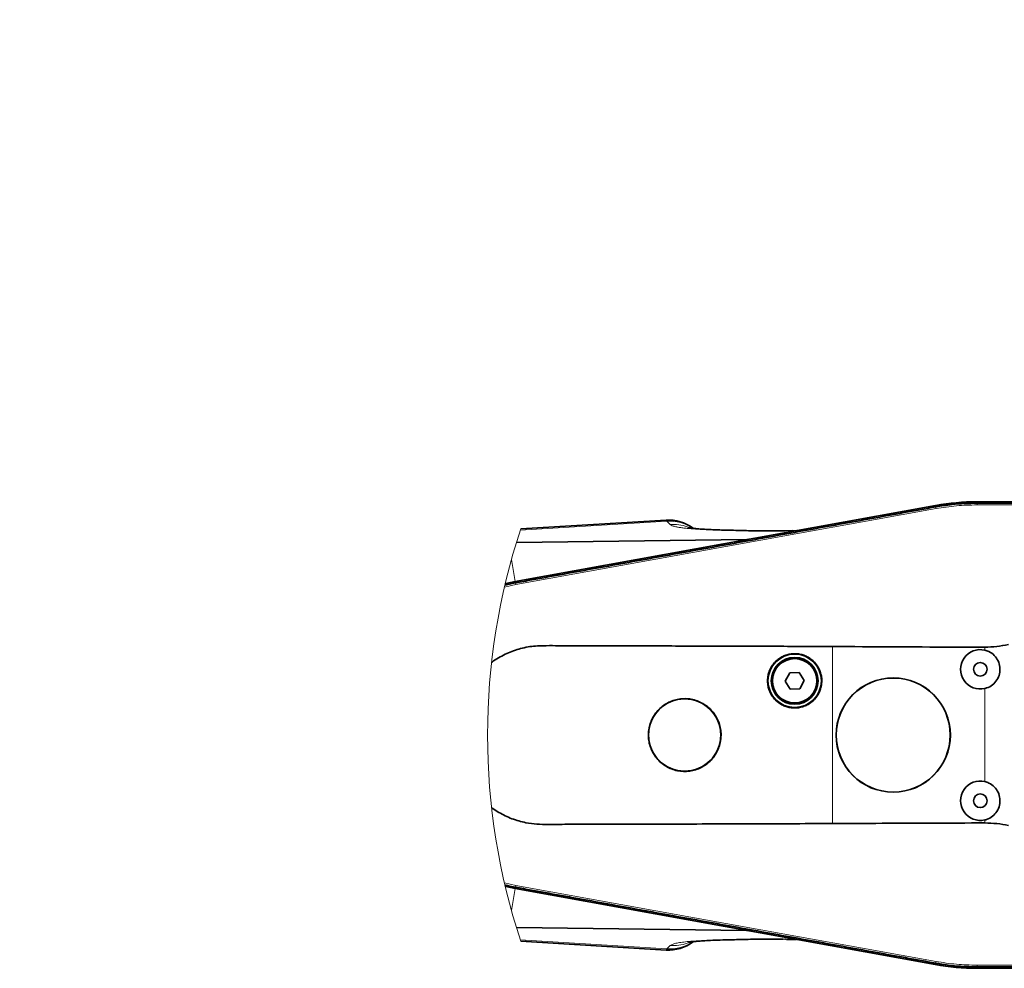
# Model space of a CAD drawing. Header units: millimetres. Extents: x 0 to 11920, y 0 to 8400.
# Tile 28 of 61: x 4012 to 4612, y 6058 to 6635. Entities that reach past the tile are written whole.
import ezdxf

# ---------------------------------------------------------------- set-up
doc = ezdxf.new("R2010")
doc.units = ezdxf.units.MM
doc.header["$LTSCALE"] = 20
doc.styles.add('SLDTEXTSTYLE0', font='TXT', dxfattribs={"width": 0.605})
doc.dimstyles.new('SLDDIMSTYLE3', dxfattribs={"dimtxt": 70, "dimasz": 70, "dimexe": 0, "dimexo": 0.0625, "dimgap": 17.5, "dimtad": 1, "dimdec": 1, "dimrnd": 1e-09, "dimzin": 12, "dimdsep": 46, "dimtxsty": 'SLDTEXTSTYLE0', "dimsah": 1, "dimcen": 0.09, "dimse1": 1, "dimsd1": 1, "dimadec": 0, "dimazin": 3, "dimtfac": 1, "dimtofl": 0, "dimtmove": 0, "dimatfit": 3, "dimfxl": 1, "dimfrac": 2, "dimtolj": 1, "dimtzin": 12, "dimarcsym": 0})

# ---------------------------------------------------------------- blocks, each defined once
blk = doc.blocks.new('_D_14')
at = {"color": 7, "linetype": 'Continuous', "lineweight": 0}
for p, q in [((5047.21, 6302.89), (5047.21, 6482.6)), ((5047.21, 6452.6), (4657.27, 6452.6))]:
    blk.add_line(p, q, dxfattribs=at)
at = {"color": 7, "linetype": 'Continuous', "lineweight": 18}
blk.add_solid([(5047.21, 6452.6), (4977.21, 6462.6), (4977.21, 6442.6)], dxfattribs=at)
at = {"color": 7, "linetype": 'Continuous', "lineweight": 18, "insert": (4657.27, 6542.83), "char_height": 70, "attachment_point": 1, "style": 'SLDTEXTSTYLE0'}
blk.add_mtext('1820', dxfattribs=at)
blk = doc.blocks.new('_D_15')
at = {"color": 7, "linetype": 'Continuous', "lineweight": 0}
for p, q in [((5047.21, 6302.89), (5047.21, 6622.6)), ((5047.21, 6592.6), (4644.22, 6592.6))]:
    blk.add_line(p, q, dxfattribs=at)
at = {"color": 7, "linetype": 'Continuous', "lineweight": 18}
for centre, start, end in [((4764.33, 6646.32), 153.43495, 206.56505), ((4763.36, 6646.32), 333.43495, 26.56505)]:
    blk.add_arc(centre, 120.11, start, end, dxfattribs=at)
blk.add_solid([(5047.21, 6592.6), (4977.21, 6602.6), (4977.21, 6582.6)], dxfattribs=at)
at = {"color": 7, "linetype": 'Continuous', "lineweight": 18, "insert": (4656.9, 6682.83), "char_height": 70, "attachment_point": 1, "style": 'SLDTEXTSTYLE0'}
blk.add_mtext('1934', dxfattribs=at)

msp = doc.modelspace()

# ---------------------------------------------------------------- linework, layer by layer
at = {"color": 7, "linetype": 'Continuous', "lineweight": 35}
for p, q in [((4570.14, 6339.64), (4314.12, 6293.37)), ((4314.13, 6293.27), (4569.97, 6339.52)), ((4570.11, 6338.74), (4570.11, 6338.74)), ((4697.21, 6341.89), (4595.21, 6341.89)), ((4595.21, 6341.78), (4697.21, 6341.78)), ((4595.21, 6340.99), (4595.22, 6340.99)), ((4405.9, 6330.75), (4317.4, 6325.34)), ((4314.75, 6317.03), (4455.02, 6318.91)), ((4478.67, 6324.19), (4482.92, 6324.33)), ((4484.63, 6324.26), (4482.92, 6324.33)), ((4307.74, 6291.05), (4314.27, 6292.53)), ((4314.27, 6292.53), (4314.28, 6292.53)), ((4481.18, 6237.8), (4478.44, 6232.71)), ((4486.95, 6237.97), (4481.18, 6237.8)), ((4489.98, 6233.06), (4486.95, 6237.97)), ((4478.44, 6232.71), (4481.48, 6227.8)), ((4487.25, 6227.98), (4489.98, 6233.06)), ((4481.48, 6227.8), (4487.25, 6227.98)), ((4314.11, 6106.4), (4569.77, 6060.17)), ((4569.97, 6060.25), (4314.13, 6106.5)), ((4314.28, 6107.24), (4314.27, 6107.24)), ((4454.87, 6080.87), (4314.75, 6082.74)), ((4317.4, 6074.43), (4405.9, 6069.02)), ((4478.28, 6075.54), (4478.69, 6075.53)), ((4484.53, 6075.5), (4482.92, 6075.44)), ((4570.11, 6061.03), (4570.11, 6061.03)), ((4595.22, 6058.78), (4595.21, 6058.78)), ((4697.21, 6057.99), (4595.21, 6057.99))]:
    msp.add_line(p, q, dxfattribs=at)
at = {"color": 8, "linetype": 'Continuous', "lineweight": 18}
for p, q in [((4570.11, 6338.74), (4569.97, 6339.52)), ((4595.21, 6340.99), (4595.21, 6341.78)), ((4406.47, 6329.97), (4317.13, 6324.54)), ((4408.39, 6328.05), (4406.47, 6329.97)), ((4455.02, 6318.91), (4484.63, 6324.26)), ((4311.72, 6306.64), (4314.12, 6293.37)), ((4307.48, 6289.92), (4314.45, 6291.5)), ((4314.27, 6292.53), (4314.13, 6293.27)), ((4507.21, 6145.99), (4507.21, 6253.77)), ((4600.02, 6251.55), (4600.02, 6253.4)), ((4600.02, 6171.55), (4600.02, 6228.22)), ((4600.02, 6146.36), (4600.02, 6148.22)), ((4314.45, 6108.27), (4307.45, 6109.96)), ((4311.71, 6093.16), (4314.11, 6106.4)), ((4314.27, 6107.24), (4314.13, 6106.5)), ((4484.53, 6075.5), (4454.87, 6080.87)), ((4406.47, 6069.8), (4317.13, 6075.23)), ((4406.47, 6069.8), (4408.39, 6071.72)), ((4570.11, 6061.03), (4569.97, 6060.25)), ((4595.21, 6058.78), (4595.21, 6057.99))]:
    msp.add_line(p, q, dxfattribs=at)
at = {"color": 8, "linetype": 'Continuous', "lineweight": 18, "flags": 128}
for points in [[(4314.45, 6291.5), (4357.09, 6299.21), (4399.73, 6306.91), (4442.37, 6314.62), (4485.01, 6322.32), (4527.65, 6330.03), (4570.29, 6337.73)], [(4570.29, 6337.73), (4570.19, 6338.3), (4570.11, 6338.74)], [(4595.21, 6339.96), (4595.22, 6340.54), (4595.22, 6340.99)], [(4595.21, 6339.96), (4620.71, 6339.96), (4646.21, 6339.96), (4671.71, 6339.96), (4697.21, 6339.96)], [(4406.47, 6329.97), (4405.94, 6330.63), (4405.9, 6330.68)], [(4314.45, 6291.5), (4314.36, 6292.08), (4314.28, 6292.53)], [(4314.45, 6108.27), (4314.35, 6107.69), (4314.28, 6107.24)], [(4570.29, 6062.04), (4527.65, 6069.75), (4485.01, 6077.45), (4442.37, 6085.15), (4399.73, 6092.86), (4357.09, 6100.56), (4314.45, 6108.27)], [(4570.29, 6062.04), (4570.19, 6061.47), (4570.11, 6061.03)], [(4697.21, 6059.81), (4671.71, 6059.81), (4646.21, 6059.81), (4620.71, 6059.81), (4595.21, 6059.81)], [(4595.21, 6059.81), (4595.22, 6059.23), (4595.22, 6058.78)]]:
    msp.add_lwpolyline(points, dxfattribs=at)
at = {"color": 7, "linetype": 'Continuous', "lineweight": 35, "flags": 128}
for points in [[(4595.22, 6340.99), (4605.23, 6340.99), (4615.23, 6340.99), (4635.24, 6340.99), (4655.25, 6340.99), (4676.23, 6340.99), (4686.72, 6340.99), (4697.21, 6340.99)], [(4307.95, 6291.92), (4308.39, 6292.04), (4314.13, 6293.27)], [(4314.12, 6293.37), (4308.37, 6292.15), (4307.97, 6292.04)], [(4314.13, 6106.5), (4308.39, 6107.73), (4307.95, 6107.85)], [(4307.97, 6107.73), (4308.36, 6107.63), (4314.11, 6106.4)]]:
    msp.add_lwpolyline(points, dxfattribs=at)
at = {"color": 7, "linetype": 'Continuous', "lineweight": 35}
for centre, radius in [((4484.21, 6232.89), 16.25), ((4484.21, 6232.89), 14.25), ((4484.21, 6232.89), 13.5), ((4597.21, 6239.89), 4.15), ((4544.21, 6199.89), 34.78), ((4544.21, 6199.89), 34.7), ((4417.21, 6199.89), 22), ((4597.21, 6159.89), 4.15)]:
    msp.add_circle(centre, radius, dxfattribs=at)
at = {"color": 8, "linetype": 'Continuous', "lineweight": 18}
msp.add_circle((4484.21, 6232.89), 13.85, dxfattribs=at)
at = {"color": 7, "linetype": 'Continuous', "lineweight": 35}
for centre, radius, start, end in [((4595.21, 6199.88), 141.9, 90.00002, 100.24713), ((4595.21, 6200.89), 141, 90.00007, 100.24394), ((4407.37, 6305.79), 25, 53.24464, 93.38737), ((4454.81, 6325.99), 7.08, 271.6881, 280.95734), ((4484.76, 6327.51), 3.25, 267.63655, 279.9688), ((4597.21, 6239.89), 12, 76.45659, 283.54341), ((4597.21, 6159.89), 12, 76.45657, 283.54343), ((4454.66, 6073.79), 7.08, 79.03744, 88.30591), ((4407.37, 6093.98), 25, 266.62767, 306.73991), ((4484.66, 6072.26), 3.24, 80.01698, 92.36269), ((4595.21, 6200.89), 143.01, 259.74946, 269.99983), ((4595.21, 6199.89), 141.9, 259.75287, 269.99998)]:
    msp.add_arc(centre, radius, start, end, dxfattribs=at)
at = {"color": 7, "linetype": 'Continuous', "lineweight": 18}
msp.add_arc((4697.21, 6199.89), 400, 161.72193, 198.27807, dxfattribs=at)
at = {"color": 8, "linetype": 'Continuous', "lineweight": 18}
for centre, radius, start, end in [((4408.29, 6305.39), 24.64, 55.97057, 94.22914), ((4408.28, 6094.4), 24.67, 265.79105, 304.03931)]:
    msp.add_arc(centre, radius, start, end, dxfattribs=at)
at = {"color": 7, "linetype": 'Continuous', "lineweight": 35}
for points, knots in [([(4314.28, 6292.53), (4317.57, 6293.12), (4324.14, 6294.31), (4334, 6296.1), (4347.14, 6298.47), (4363.57, 6301.44), (4389.86, 6306.19), (4422.73, 6312.12), (4462.16, 6319.24), (4495.03, 6325.18), (4521.32, 6329.93), (4537.75, 6332.89), (4550.81, 6335.26), (4560.5, 6337), (4566.9, 6338.16), (4570.11, 6338.74)], [0, 0, 0, 0, 0.038538, 0.077075, 0.115614, 0.192687, 0.269761, 0.42391, 0.578058, 0.732207, 0.809282, 0.886357, 0.924894, 0.962447, 1, 1, 1, 1]), ([(4570.11, 6338.74), (4573.41, 6339.27), (4579.21, 6340.19), (4587.6, 6340.87), (4592.67, 6340.95), (4595.21, 6340.99)], [0, 0, 0, 0, 0.396598, 0.697862, 1, 1, 1, 1]), ([(4478.67, 6324.25), (4477.72, 6324.23), (4474.29, 6324.16), (4468.69, 6324.13), (4462.14, 6324.17), (4456.4, 6324.27), (4450.98, 6324.41), (4445.86, 6324.53), (4440.93, 6324.65), (4436.48, 6324.79), (4432.36, 6324.96), (4428.56, 6325.15), (4425.48, 6325.37), (4423.09, 6325.59), (4421.48, 6325.78), (4420.4, 6325.92), (4419.85, 6326.02), (4419.66, 6326.03), (4419.61, 6326.04)], [0, 0, 0, 0, 0.0481833, 0.1740128, 0.2844706, 0.3805573, 0.4651551, 0.5593289, 0.6407467, 0.7152205, 0.7854327, 0.8499606, 0.9080567, 0.9425987, 0.9715743, 0.9902545, 0.997724, 1, 1, 1, 1]), ([(4507.21, 6253.77), (4495.07, 6253.82), (4470.79, 6253.91), (4434.38, 6254.02), (4397.98, 6254.11), (4368.63, 6254.2), (4346.3, 6254.18), (4334.58, 6254.36), (4326.41, 6254.14), (4321.84, 6253.57), (4317.4, 6252.54), (4313.08, 6251.24), (4308.89, 6249.54), (4304.83, 6247.48), (4301.73, 6245.63), (4300.08, 6244.38), (4299.66, 6244.06)], [0, 0, 0, 0, 0.173674, 0.347348, 0.5209, 0.694283, 0.767273, 0.840187, 0.862064, 0.884051, 0.905915, 0.927171, 0.94857, 0.970421, 0.992425, 1, 1, 1, 1]), ([(4507.21, 6253.77), (4531.5, 6253.62), (4562.43, 6253.44), (4593.37, 6253.41), (4600.02, 6253.4)], [0, 0, 0, 0, 0.784896, 1, 1, 1, 1]), ([(4600.02, 6253.4), (4602.42, 6253.47), (4607.25, 6253.6), (4612, 6254.49), (4614.39, 6254.93)], [0, 0, 0, 0, 0.497219, 1, 1, 1, 1]), ([(4500.36, 6229.43), (4500.54, 6230.58), (4500.85, 6232.65), (4500.56, 6235.67), (4499.87, 6238.38), (4498.72, 6240.92), (4497.17, 6243.25), (4495.24, 6245.27), (4493.01, 6246.95), (4490.52, 6248.22), (4487.86, 6249.07), (4485.09, 6249.44), (4482.3, 6249.36), (4479.56, 6248.8), (4476.96, 6247.8), (4474.56, 6246.36), (4472.43, 6244.55), (4470.65, 6242.4), (4469.24, 6239.99), (4468.26, 6237.37), (4467.73, 6234.63), (4467.68, 6231.83), (4468.08, 6229.07), (4468.96, 6226.42), (4470.26, 6223.94), (4471.96, 6221.73), (4474, 6219.82), (4476.34, 6218.3), (4478.9, 6217.18), (4481.62, 6216.51), (4484.4, 6216.3), (4487.18, 6216.57), (4489.88, 6217.29), (4492.41, 6218.47), (4494.72, 6220.05), (4496.72, 6221.99), (4498.37, 6224.25), (4499.64, 6226.74), (4500.12, 6228.54), (4500.36, 6229.43)], [0, 0, 0, 0, 0.033504, 0.060358, 0.087211, 0.114064, 0.140917, 0.167769, 0.194619, 0.221465, 0.248311, 0.275153, 0.301996, 0.328836, 0.355677, 0.382519, 0.409363, 0.43621, 0.463057, 0.489906, 0.516757, 0.543608, 0.570459, 0.59731, 0.62416, 0.65101, 0.67786, 0.704708, 0.731557, 0.758402, 0.785248, 0.81209, 0.838933, 0.865775, 0.892617, 0.91946, 0.946304, 0.973152, 1, 1, 1, 1]), ([(4600.02, 6251.55), (4600.85, 6251.29), (4602.97, 6250.64), (4605.9, 6248.48), (4608.26, 6245.13), (4609.37, 6241.18), (4609.12, 6237.08), (4607.52, 6233.3), (4604.76, 6230.27), (4602.03, 6228.76), (4600.38, 6228.31), (4600.02, 6228.22)], [0, 0, 0, 0, 0.0815357, 0.2076994, 0.3340221, 0.4604181, 0.5867143, 0.7129372, 0.8392514, 0.9656521, 1, 1, 1, 1]), ([(4438.9, 6195.26), (4439.14, 6196.8), (4439.56, 6199.57), (4439.17, 6203.62), (4438.25, 6207.25), (4436.71, 6210.67), (4434.63, 6213.78), (4432.04, 6216.5), (4429.05, 6218.75), (4425.72, 6220.46), (4422.15, 6221.59), (4418.43, 6222.1), (4414.69, 6221.99), (4411.02, 6221.23), (4407.52, 6219.89), (4404.3, 6217.96), (4401.45, 6215.53), (4399.05, 6212.65), (4397.16, 6209.41), (4395.85, 6205.9), (4395.14, 6202.22), (4395.07, 6198.47), (4395.61, 6194.77), (4396.78, 6191.21), (4398.52, 6187.9), (4400.8, 6184.93), (4403.54, 6182.37), (4406.68, 6180.32), (4410.11, 6178.82), (4413.75, 6177.92), (4417.49, 6177.64), (4421.22, 6178), (4424.84, 6178.97), (4428.24, 6180.55), (4431.34, 6182.66), (4434.03, 6185.27), (4436.24, 6188.3), (4437.94, 6191.64), (4438.58, 6194.05), (4438.9, 6195.26)], [0, 0, 0, 0, 0.0335116, 0.0603597, 0.0872074, 0.1140538, 0.1408986, 0.1677413, 0.1945811, 0.2214214, 0.2482583, 0.2751004, 0.3019404, 0.3287909, 0.3556414, 0.382501, 0.4093637, 0.4362256, 0.4630917, 0.4899435, 0.5167978, 0.5436322, 0.5704664, 0.5972907, 0.6241118, 0.6509412, 0.6777666, 0.7046106, 0.7314527, 0.7583086, 0.7851657, 0.8120249, 0.8388865, 0.8657413, 0.8925994, 0.9194497, 0.9463025, 0.9731506, 1, 1, 1, 1]), ([(4600.02, 6171.55), (4600.85, 6171.29), (4602.97, 6170.64), (4605.9, 6168.48), (4608.26, 6165.13), (4609.37, 6161.18), (4609.12, 6157.08), (4607.52, 6153.3), (4604.76, 6150.27), (4602.03, 6148.76), (4600.38, 6148.31), (4600.02, 6148.22)], [0, 0, 0, 0, 0.081536, 0.207699, 0.33402, 0.460418, 0.586714, 0.712937, 0.839251, 0.965652, 1, 1, 1, 1]), ([(4299.66, 6155.69), (4299.9, 6155.51), (4301.3, 6154.43), (4304.07, 6152.74), (4307.97, 6150.66), (4312.04, 6148.91), (4316.26, 6147.53), (4321.31, 6146.28), (4327.27, 6145.5), (4336.35, 6145.47), (4352.14, 6145.59), (4374.63, 6145.58), (4401.35, 6145.66), (4427.92, 6145.73), (4463.15, 6145.83), (4489.59, 6145.93), (4507.21, 6145.99)], [0, 0, 0, 0, 0.004301, 0.025248, 0.0463, 0.067501, 0.088574, 0.109796, 0.141787, 0.174253, 0.239624, 0.367683, 0.495938, 0.621852, 0.747838, 1, 1, 1, 1]), ([(4600.02, 6146.36), (4589.25, 6146.34), (4558.32, 6146.27), (4527.38, 6146.1), (4507.21, 6145.99)], [0, 0, 0, 0, 0.348102, 1, 1, 1, 1]), ([(4614.39, 6144.83), (4612.03, 6145.27), (4607.28, 6146.16), (4602.45, 6146.29), (4600.02, 6146.36)], [0, 0, 0, 0, 0.496712, 1, 1, 1, 1]), ([(4314.27, 6107.24), (4312.62, 6107.55), (4310.43, 6107.97), (4308.28, 6108.55), (4307.75, 6108.7)], [0, 0, 0, 0, 0.752652, 1, 1, 1, 1]), ([(4570.11, 6061.03), (4566.82, 6061.62), (4560.25, 6062.81), (4547.11, 6065.18), (4524.11, 6069.34), (4491.25, 6075.27), (4451.83, 6082.4), (4418.97, 6088.33), (4392.69, 6093.08), (4372.98, 6096.63), (4356.55, 6099.6), (4343.41, 6101.97), (4333.62, 6103.74), (4323.91, 6105.5), (4317.49, 6106.66), (4314.28, 6107.24)], [0, 0, 0, 0, 0.038528, 0.077056, 0.154111, 0.30822, 0.46233, 0.616439, 0.693493, 0.770548, 0.847602, 0.886129, 0.924657, 0.962328, 1, 1, 1, 1]), ([(4419.54, 6073.71), (4419.63, 6073.72), (4419.98, 6073.76), (4420.8, 6073.9), (4422.29, 6074.09), (4424.58, 6074.33), (4427.8, 6074.59), (4432.09, 6074.83), (4437.52, 6075.05), (4443.22, 6075.2), (4448.94, 6075.33), (4454.49, 6075.46), (4460.08, 6075.59), (4465.73, 6075.64), (4471.34, 6075.64), (4475.23, 6075.59), (4477.23, 6075.56)], [0, 0, 0, 0, 0.004667, 0.018498, 0.043416, 0.082488, 0.137917, 0.211465, 0.305563, 0.420234, 0.507434, 0.602866, 0.708738, 0.797867, 0.896239, 1, 1, 1, 1]), ([(4482.92, 6075.44), (4482.08, 6075.42), (4480.86, 6075.39), (4479.64, 6075.49), (4479.26, 6075.52)], [0, 0, 0, 0, 0.68782, 1, 1, 1, 1]), ([(4595.21, 6058.78), (4591.88, 6058.85), (4586.01, 6058.97), (4577.63, 6059.8), (4572.62, 6060.62), (4570.11, 6061.03)], [0, 0, 0, 0, 0.396596, 0.69786, 1, 1, 1, 1]), ([(4697.2, 6058.78), (4693.87, 6058.78), (4687.2, 6058.78), (4673.86, 6058.78), (4657.18, 6058.78), (4636.85, 6058.78), (4619.69, 6058.78), (4605.71, 6058.78), (4598.72, 6058.78), (4595.22, 6058.78)], [0, 0, 0, 0, 0.098109, 0.196218, 0.392436, 0.588653, 0.794326, 0.897163, 1, 1, 1, 1])]:
    msp.add_open_spline(points, degree=3, knots=knots, dxfattribs=at)
at = {"color": 8, "linetype": 'Continuous', "lineweight": 18}
for points, knots in [([(4570.29, 6337.73), (4574.42, 6338.38), (4582.68, 6339.68), (4591.04, 6339.87), (4595.21, 6339.96)], [0, 0, 0, 0, 0.5, 1, 1, 1, 1]), ([(4482.92, 6324.33), (4480.57, 6324.27), (4475.89, 6324.16), (4468.91, 6324.1), (4462.17, 6324.12), (4455.65, 6324.22), (4449.34, 6324.38), (4443.34, 6324.51), (4437.98, 6324.64), (4433.43, 6324.78), (4429.43, 6324.94), (4425.66, 6325.13), (4422.11, 6325.37), (4418.93, 6325.64), (4416.22, 6325.95), (4413.94, 6326.27), (4411.79, 6326.7), (4409.88, 6327.1), (4408.8, 6327.79), (4408.39, 6328.05)], [0, 0, 0, 0, 0.0941412, 0.187321, 0.279553, 0.3642356, 0.4481754, 0.5325261, 0.6045184, 0.6627998, 0.7146605, 0.764916, 0.8139597, 0.8571224, 0.892542, 0.9231904, 0.9491105, 0.980618, 1, 1, 1, 1]), ([(4408.39, 6328.05), (4410.15, 6328.05), (4413.67, 6328.05), (4417.53, 6327.24), (4419.4, 6326.27), (4419.7, 6326.11)], [0, 0, 0, 0, 0.45621, 0.9114079, 1, 1, 1, 1]), ([(4408.39, 6071.72), (4408.63, 6071.9), (4409.21, 6072.32), (4410.44, 6072.73), (4411.85, 6073.1), (4413.4, 6073.4), (4415.01, 6073.65), (4416.82, 6073.89), (4418.85, 6074.12), (4421.1, 6074.32), (4423.58, 6074.5), (4426.21, 6074.67), (4428.9, 6074.8), (4431.67, 6074.92), (4434.59, 6075.03), (4438.56, 6075.15), (4444.16, 6075.28), (4451.12, 6075.43), (4458.81, 6075.62), (4466.61, 6075.68), (4474.73, 6075.63), (4480.18, 6075.51), (4482.92, 6075.44)], [0, 0, 0, 0, 0.011734, 0.028638, 0.051141, 0.07021, 0.091929, 0.11632, 0.143398, 0.173582, 0.206791, 0.243034, 0.278993, 0.314805, 0.353839, 0.396094, 0.473675, 0.578122, 0.6747, 0.78184, 0.890266, 1, 1, 1, 1]), ([(4419.91, 6073.76), (4419.54, 6073.57), (4417.61, 6072.56), (4413.67, 6071.71), (4410.15, 6071.72), (4408.39, 6071.72)], [0, 0, 0, 0, 0.106358, 0.552682, 1, 1, 1, 1]), ([(4405.91, 6069.1), (4405.91, 6069.11), (4406.1, 6069.34), (4406.29, 6069.58), (4406.47, 6069.8)], [0, 0, 0, 0, 0.0431, 1, 1, 1, 1]), ([(4595.21, 6059.81), (4591.04, 6059.9), (4582.68, 6060.09), (4574.42, 6061.39), (4570.29, 6062.04)], [0, 0, 0, 0, 0.500001, 1, 1, 1, 1])]:
    msp.add_open_spline(points, degree=3, knots=knots, dxfattribs=at)

# ---------------------------------------------------------------- dimensions: what is measured, and where the dimension line sits
at = {"color": 7, "linetype": 'Continuous', "lineweight": 18}
dim = msp.add_linear_dim(base=(3227.21, 6592.6), p1=(5047.21, 6298.89), p2=(3227.21, 6252.39), text='(<>)', dimstyle='SLDDIMSTYLE3', dxfattribs=at)
dim.commit()
dim.dimension.update_dxf_attribs({"geometry": '_D_15', "text_midpoint": (4763.84, 6592.6), "dimtype": 160})
dim = msp.add_linear_dim(base=(5047.21, 6452.6), p1=(3227.21, 6252.39), p2=(5047.21, 6298.89), dimstyle='SLDDIMSTYLE3', dxfattribs=at)
dim.commit()
dim.dimension.update_dxf_attribs({"geometry": '_D_14', "text_midpoint": (4764.22, 6452.6), "dimtype": 160})

doc.saveas('drawing.dxf')
